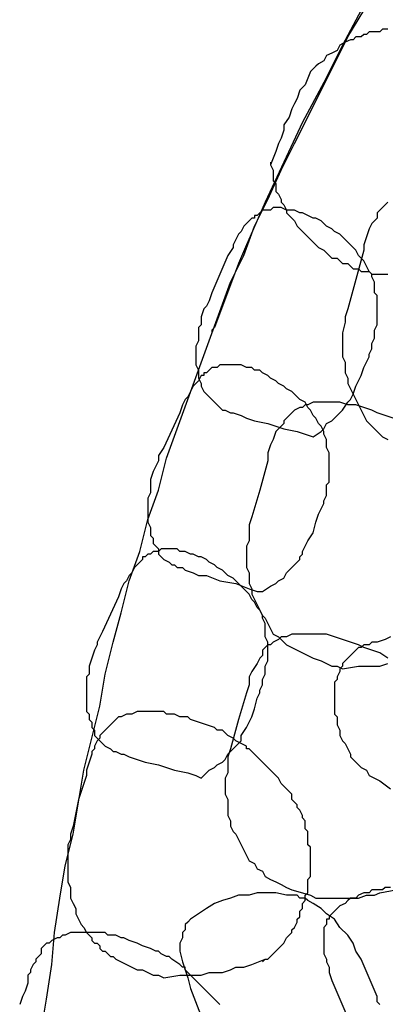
# Model space of a CAD drawing. Header units: millimetres. Extents: x 14 to 424, y 0 to 287.
# Tile 76 of 104: x 314.81 to 320.5, y 164.6 to 179.94. Entities that reach past the tile are written whole.
import ezdxf

# ---------------------------------------------------------------- set-up
doc = ezdxf.new("R2010")
doc.units = ezdxf.units.MM
doc.layers.add('PDF _0', color=7, linetype='Continuous')

msp = doc.modelspace()

# ---------------------------------------------------------------- linework, layer by layer
at = {"layer": 'PDF _0', "lineweight": 25}
for points in [[(320.17, 180.171), (319.838, 179.548), (319.547, 178.966), (319.215, 178.343), (318.924, 177.72), (318.633, 177.097), (318.342, 176.432), (318.218, 176.141), (318.093, 175.809), (317.844, 175.144), (317.802, 175.103), (317.802, 175.061)], [(315.144, 164.177), (315.227, 164.676), (315.31, 165.216), (315.351, 165.714), (315.434, 166.254), (315.518, 166.753), (315.642, 167.251), (315.725, 167.75), (315.808, 168.248), (315.933, 168.747), (316.058, 169.245), (316.141, 169.744), (316.265, 170.242), (316.39, 170.699), (316.515, 171.198), (316.681, 171.655), (316.805, 172.153), (316.972, 172.61), (317.096, 173.109), (317.262, 173.566), (317.429, 174.023), (317.595, 174.48), (317.761, 174.937), (317.927, 175.394), (318.093, 175.851), (318.301, 176.266), (318.467, 176.723), (318.675, 177.138), (318.883, 177.595), (319.09, 178.011), (319.298, 178.426), (319.506, 178.842), (319.713, 179.257), (319.921, 179.673), (320.17, 180.088)], [(320.544, 179.797), (320.503, 179.797), (320.461, 179.797), (320.42, 179.756), (320.378, 179.756), (320.337, 179.756), (320.295, 179.756), (320.253, 179.756), (320.212, 179.714), (320.17, 179.714), (320.129, 179.673), (320.087, 179.673), (320.046, 179.673), (320.004, 179.631), (319.963, 179.631), (319.88, 179.59), (319.796, 179.548), (319.755, 179.465), (319.672, 179.423), (319.589, 179.382), (319.547, 179.299), (319.464, 179.257), (319.423, 179.216), (319.34, 179.133), (319.256, 178.925), (319.173, 178.842), (319.132, 178.717), (319.09, 178.634), (319.049, 178.551), (319.007, 178.426), (318.924, 178.302), (318.924, 178.219), (318.883, 178.094), (318.841, 178.011), (318.799, 177.886), (318.716, 177.679)], [(318.716, 177.72), (318.716, 177.679), (318.758, 177.595), (318.758, 177.554), (318.758, 177.471), (318.758, 177.429), (318.799, 177.388), (318.799, 177.305), (318.799, 177.263), (318.841, 177.222), (318.883, 177.138), (318.883, 177.097), (318.924, 177.055), (318.966, 176.972), (318.966, 176.931), (319.007, 176.889), (319.049, 176.848), (319.09, 176.806), (319.132, 176.723), (319.173, 176.682), (319.215, 176.64), (319.256, 176.598), (319.298, 176.557), (319.34, 176.515), (319.381, 176.474), (319.423, 176.432), (319.464, 176.391), (319.547, 176.349), (319.589, 176.308), (319.63, 176.266), (319.672, 176.225), (319.755, 176.225), (319.796, 176.183), (319.838, 176.141), (319.921, 176.141), (319.963, 176.1), (320.004, 176.058), (320.087, 176.058), (320.129, 176.017), (320.212, 176.017), (320.253, 176.017), (320.295, 175.975), (320.378, 175.975), (320.42, 175.975), (320.461, 175.975), (320.544, 175.975)], [(320.544, 177.097), (320.503, 177.055), (320.461, 177.014), (320.42, 176.972), (320.378, 176.931), (320.378, 176.848), (320.295, 176.765), (320.253, 176.682), (320.212, 176.557), (320.17, 176.432), (320.17, 176.349), (320.046, 175.892), (319.921, 175.435), (319.88, 175.311), (319.88, 175.269), (319.88, 175.228), (319.838, 175.061), (319.838, 174.978), (319.838, 174.937), (319.838, 174.854), (319.838, 174.771), (319.838, 174.687), (319.88, 174.604), (319.88, 174.521), (319.88, 174.438), (319.921, 174.355), (319.921, 174.272), (319.963, 174.189), (320.004, 174.106), (320.046, 174.023), (320.087, 173.94), (320.129, 173.857), (320.17, 173.774), (320.212, 173.69), (320.253, 173.649), (320.337, 173.566), (320.378, 173.524), (320.461, 173.441), (320.544, 173.4)], [(320.627, 173.732), (320.503, 173.774), (320.378, 173.815), (320.295, 173.857), (320.17, 173.898), (320.046, 173.94), (319.921, 173.94), (319.796, 173.981), (319.672, 173.981), (319.547, 173.981), (319.506, 173.981), (319.423, 173.981), (319.381, 173.981), (319.298, 173.94), (319.256, 173.94), (319.215, 173.898), (319.173, 173.898), (319.09, 173.857), (319.049, 173.815), (319.007, 173.774), (318.966, 173.732), (318.924, 173.69), (318.924, 173.649), (318.883, 173.607), (318.799, 173.524), (318.758, 173.4), (318.716, 173.317), (318.675, 173.192), (318.675, 173.067), (318.55, 172.61), (318.426, 172.195), (318.384, 172.07), (318.384, 172.029), (318.384, 171.987), (318.384, 171.821), (318.342, 171.738), (318.342, 171.655), (318.342, 171.572), (318.342, 171.489), (318.342, 171.406), (318.384, 171.323), (318.384, 171.239), (318.384, 171.156), (318.426, 171.073), (318.426, 170.99), (318.467, 170.907), (318.509, 170.824), (318.55, 170.741), (318.592, 170.658), (318.633, 170.616), (318.675, 170.533), (318.716, 170.45), (318.758, 170.367), (318.841, 170.325), (318.924, 170.242), (318.966, 170.201), (319.049, 170.159), (319.132, 170.118), (319.215, 170.076), (319.298, 170.035), (319.381, 169.993), (319.506, 169.952), (319.672, 169.869), (319.755, 169.869), (319.838, 169.827), (320.087, 169.869), (320.295, 169.869), (320.42, 169.869), (320.544, 169.91)], [(320.544, 169.993), (320.42, 170.076), (320.295, 170.118), (320.17, 170.159), (320.087, 170.201), (319.963, 170.242), (319.838, 170.284), (319.713, 170.325), (319.589, 170.367), (319.464, 170.367), (319.34, 170.367), (319.215, 170.367), (319.173, 170.367), (319.09, 170.367), (319.049, 170.367), (318.966, 170.325), (318.924, 170.325), (318.883, 170.325), (318.841, 170.284), (318.758, 170.242), (318.716, 170.201), (318.675, 170.201), (318.633, 170.159), (318.592, 170.118), (318.592, 170.035), (318.55, 169.993), (318.509, 169.91), (318.426, 169.785), (318.384, 169.702), (318.384, 169.578), (318.342, 169.453), (318.218, 169.038), (318.093, 168.581), (318.052, 168.456), (318.052, 168.415), (318.052, 168.373), (318.052, 168.207), (318.01, 168.124), (318.01, 168.041), (318.01, 167.958), (318.01, 167.874), (318.052, 167.791), (318.052, 167.708), (318.052, 167.625), (318.052, 167.542), (318.093, 167.459), (318.093, 167.376), (318.135, 167.293), (318.176, 167.251), (318.218, 167.168), (318.259, 167.085), (318.301, 167.002), (318.342, 166.919), (318.384, 166.836), (318.467, 166.794), (318.509, 166.711), (318.592, 166.67), (318.633, 166.587), (318.716, 166.545), (318.799, 166.504), (318.883, 166.462), (318.966, 166.42), (319.049, 166.379), (319.215, 166.337), (319.34, 166.296), (319.423, 166.254), (319.506, 166.254), (319.755, 166.254), (320.004, 166.254), (320.087, 166.254), (320.212, 166.296), (320.337, 166.296), (320.42, 166.337), (320.669, 166.379)], [(320.586, 170.325), (320.503, 170.284), (320.378, 170.242), (320.337, 170.242), (320.295, 170.242), (320.253, 170.201), (320.17, 170.201), (320.129, 170.159), (320.087, 170.159), (320.046, 170.118), (320.004, 170.076), (319.963, 170.035), (319.921, 169.993), (319.88, 169.952), (319.838, 169.91), (319.838, 169.869), (319.796, 169.827), (319.796, 169.785), (319.755, 169.702), (319.755, 169.661), (319.713, 169.619), (319.713, 169.536), (319.713, 169.495), (319.713, 169.412), (319.713, 169.37), (319.713, 169.287), (319.713, 169.245), (319.713, 169.204), (319.713, 169.121), (319.755, 169.079), (319.755, 168.996), (319.755, 168.955), (319.796, 168.871), (319.796, 168.788), (319.838, 168.705), (319.88, 168.664), (319.921, 168.581), (319.963, 168.498), (319.963, 168.456), (320.004, 168.415), (320.046, 168.373), (320.129, 168.29), (320.212, 168.248), (320.253, 168.165), (320.337, 168.124), (320.42, 168.082), (320.586, 167.958)], [(318.592, 165.257), (318.633, 165.299), (318.675, 165.299), (318.716, 165.34), (318.758, 165.382), (318.799, 165.423), (318.841, 165.465), (318.883, 165.507), (318.924, 165.548), (318.966, 165.631), (319.007, 165.673), (319.049, 165.714), (319.049, 165.756), (319.09, 165.797), (319.132, 165.88), (319.132, 165.922), (319.173, 165.963), (319.173, 166.047), (319.215, 166.088), (319.215, 166.171), (319.256, 166.213), (319.256, 166.296), (319.298, 166.337), (319.298, 166.42), (319.298, 166.462), (319.298, 166.545), (319.34, 166.587), (319.34, 166.67), (319.34, 166.711), (319.34, 166.794), (319.34, 166.836), (319.34, 166.919), (319.34, 166.961), (319.34, 167.044), (319.298, 167.085), (319.298, 167.168), (319.298, 167.21), (319.298, 167.293), (319.256, 167.334), (319.256, 167.376), (319.256, 167.459), (319.215, 167.501), (319.215, 167.542), (319.173, 167.625), (319.132, 167.667), (319.132, 167.708), (319.09, 167.75), (319.049, 167.791), (319.049, 167.874), (319.007, 167.916), (318.966, 167.958), (318.883, 168.041), (318.841, 168.124), (318.758, 168.207), (318.675, 168.29), (318.592, 168.373), (318.426, 168.539), (318.384, 168.581), (318.342, 168.581), (318.342, 168.622), (318.259, 168.664), (318.176, 168.705), (318.135, 168.747), (318.052, 168.788), (318.01, 168.83), (317.969, 168.871), (317.886, 168.871), (317.844, 168.913), (317.719, 168.955), (317.595, 168.996), (317.47, 169.038), (317.429, 169.079), (317.345, 169.079), (317.304, 169.079), (317.221, 169.121), (317.179, 169.121), (317.096, 169.121), (317.055, 169.162), (316.972, 169.162), (316.93, 169.162), (316.847, 169.162), (316.805, 169.162), (316.764, 169.162), (316.681, 169.162), (316.639, 169.162), (316.556, 169.121), (316.515, 169.121), (316.473, 169.121), (316.39, 169.079), (316.348, 169.079), (316.307, 169.038), (316.265, 168.996), (316.224, 168.955), (316.182, 168.913), (316.141, 168.871), (316.099, 168.83), (316.058, 168.788), (316.058, 168.747), (316.016, 168.705), (315.975, 168.622), (315.975, 168.581), (315.933, 168.539), (315.933, 168.498), (315.891, 168.373), (315.85, 168.248), (315.85, 168.165), (315.808, 168.041), (315.725, 167.791), (315.684, 167.584), (315.642, 167.376), (315.601, 167.251), (315.601, 167.21), (315.601, 167.168), (315.559, 167.085), (315.559, 167.002), (315.559, 166.919), (315.559, 166.836), (315.559, 166.753), (315.559, 166.67), (315.559, 166.587), (315.559, 166.504), (315.601, 166.42), (315.601, 166.337), (315.601, 166.254), (315.642, 166.171), (315.684, 166.088), (315.684, 166.005), (315.725, 165.922), (315.767, 165.839), (315.808, 165.797), (315.85, 165.714), (315.891, 165.673), (315.933, 165.631), (315.933, 165.59), (315.975, 165.548), (316.016, 165.548), (316.058, 165.507), (316.058, 165.465), (316.099, 165.423), (316.141, 165.423), (316.182, 165.382), (316.224, 165.34), (316.265, 165.34), (316.307, 165.299), (316.39, 165.257), (316.473, 165.216), (316.556, 165.174), (316.639, 165.133), (316.722, 165.133), (316.805, 165.091), (316.888, 165.05), (316.972, 165.05), (317.055, 165.008), (317.304, 165.05), (317.387, 165.05), (317.512, 165.05), (317.636, 165.05), (317.761, 165.091), (317.844, 165.091), (317.969, 165.091), (318.093, 165.133), (318.176, 165.174), (318.301, 165.174), (318.426, 165.216), (318.633, 165.299)], [(320.586, 166.42), (320.503, 166.42), (320.461, 166.379), (320.378, 166.379), (320.295, 166.379), (320.253, 166.337), (320.17, 166.337), (320.087, 166.296), (320.046, 166.254), (319.963, 166.254), (319.921, 166.213), (319.88, 166.171), (319.796, 166.13), (319.755, 166.088), (319.713, 166.047), (319.672, 166.005), (319.63, 165.963), (319.63, 165.922), (319.589, 165.922), (319.589, 165.88), (319.589, 165.839), (319.547, 165.797), (319.547, 165.756), (319.547, 165.714), (319.547, 165.673), (319.547, 165.631), (319.547, 165.59), (319.547, 165.548), (319.547, 165.465), (319.547, 165.382), (319.589, 165.299), (319.589, 165.257), (319.63, 165.174), (319.63, 165.091), (319.672, 164.966), (319.921, 164.385)], [(320.42, 164.593), (320.378, 164.634), (320.378, 164.717), (320.253, 165.008), (320.129, 165.299), (320.046, 165.423), (320.004, 165.548), (319.921, 165.673), (319.796, 165.797), (319.713, 165.922), (319.589, 166.005), (319.506, 166.088), (319.381, 166.171), (319.298, 166.213), (319.256, 166.254), (319.173, 166.254), (319.132, 166.296), (318.966, 166.296), (318.799, 166.337), (318.675, 166.337), (318.509, 166.337), (318.384, 166.296), (318.218, 166.296), (318.093, 166.254), (317.969, 166.213), (317.844, 166.171), (317.719, 166.088), (317.595, 166.005), (317.47, 165.922), (317.429, 165.88), (317.387, 165.839), (317.387, 165.756), (317.345, 165.714), (317.345, 165.631), (317.304, 165.548), (317.304, 165.507), (317.304, 165.423), (317.345, 165.257), (317.387, 165.133), (317.429, 165.008), (317.47, 164.842), (317.678, 164.302)], [(317.927, 164.593), (317.844, 164.676), (317.761, 164.759), (317.678, 164.842), (317.595, 164.925), (317.429, 165.091), (317.387, 165.133), (317.387, 165.174), (317.345, 165.174), (317.304, 165.216), (317.179, 165.299), (317.138, 165.34), (317.096, 165.34), (317.013, 165.382), (316.972, 165.423), (316.93, 165.423), (316.847, 165.465), (316.722, 165.507), (316.639, 165.548), (316.515, 165.59), (316.432, 165.631), (316.39, 165.631), (316.307, 165.673), (316.265, 165.673), (316.182, 165.673), (316.141, 165.714), (316.058, 165.714), (316.016, 165.714), (315.933, 165.714), (315.891, 165.714), (315.85, 165.714), (315.767, 165.714), (315.725, 165.714), (315.642, 165.714), (315.601, 165.714), (315.518, 165.673), (315.476, 165.673), (315.434, 165.631), (315.393, 165.631), (315.31, 165.59), (315.268, 165.548), (315.227, 165.548), (315.185, 165.507), (315.144, 165.465), (315.144, 165.382), (315.102, 165.34), (315.061, 165.299), (315.061, 165.257), (315.019, 165.216), (314.978, 165.133), (314.978, 165.091), (314.936, 165.05), (314.936, 164.925), (314.894, 164.8), (314.853, 164.717), (314.811, 164.593)]]:
    msp.add_lwpolyline(points, dxfattribs=at)
for points in [[(319.381, 173.441), (319.506, 173.524), (319.547, 173.566), (319.589, 173.649), (319.672, 173.69), (319.713, 173.732), (319.755, 173.774), (319.838, 173.857), (319.921, 173.981), (319.963, 174.023), (320.004, 174.106), (320.046, 174.231), (320.129, 174.397), (320.17, 174.521), (320.253, 174.687), (320.253, 174.729), (320.295, 174.812), (320.295, 174.895), (320.337, 174.978), (320.337, 175.02), (320.337, 175.103), (320.378, 175.186), (320.378, 175.269), (320.378, 175.311), (320.378, 175.394), (320.378, 175.477), (320.378, 175.56), (320.378, 175.643), (320.337, 175.685), (320.337, 175.851), (320.295, 175.934), (320.295, 175.975), (320.253, 176.017), (320.212, 176.1), (320.17, 176.183), (320.129, 176.225), (320.087, 176.266), (320.046, 176.349), (320.004, 176.391), (319.963, 176.432), (319.88, 176.515), (319.838, 176.557), (319.796, 176.598), (319.713, 176.64), (319.672, 176.682), (319.589, 176.723), (319.547, 176.765), (319.506, 176.806), (319.423, 176.848), (319.381, 176.848), (319.298, 176.889), (319.215, 176.931), (319.173, 176.931), (319.09, 176.972), (319.049, 176.972), (318.966, 176.972), (318.883, 177.014), (318.841, 177.014), (318.758, 177.014), (318.716, 176.972), (318.675, 176.972), (318.633, 176.972), (318.592, 176.972), (318.55, 176.931), (318.509, 176.889), (318.467, 176.889), (318.467, 176.848), (318.426, 176.848), (318.384, 176.806), (318.342, 176.765), (318.301, 176.723), (318.259, 176.64), (318.218, 176.598), (318.176, 176.515), (318.135, 176.432), (318.135, 176.391), (318.052, 176.266), (317.802, 175.685), (317.761, 175.56), (317.719, 175.477), (317.678, 175.435), (317.636, 175.311), (317.636, 175.186), (317.595, 175.144), (317.595, 175.061), (317.595, 175.02), (317.595, 174.937), (317.553, 174.854), (317.553, 174.812), (317.553, 174.729), (317.553, 174.687), (317.553, 174.604), (317.553, 174.563), (317.595, 174.48), (317.595, 174.397), (317.595, 174.355), (317.636, 174.272), (317.636, 174.231), (317.678, 174.147), (317.719, 174.106), (317.761, 174.064), (317.802, 174.023), (317.844, 173.981), (317.886, 173.94), (317.927, 173.898), (317.969, 173.857), (318.01, 173.857), (318.093, 173.815), (318.135, 173.815), (318.259, 173.774), (318.342, 173.732), (318.467, 173.69), (318.675, 173.649), (318.924, 173.566), (319.132, 173.524), (319.256, 173.483)], [(318.592, 171.032), (318.716, 171.115), (318.799, 171.156), (318.841, 171.198), (318.924, 171.239), (318.966, 171.323), (319.007, 171.364), (319.049, 171.406), (319.173, 171.53), (319.173, 171.572), (319.215, 171.613), (319.215, 171.655), (319.298, 171.821), (319.381, 171.946), (319.423, 172.112), (319.464, 172.236), (319.506, 172.32), (319.547, 172.403), (319.547, 172.444), (319.589, 172.527), (319.589, 172.61), (319.589, 172.693), (319.63, 172.735), (319.63, 172.818), (319.63, 172.901), (319.63, 172.984), (319.63, 173.026), (319.63, 173.109), (319.63, 173.192), (319.589, 173.275), (319.589, 173.4), (319.547, 173.483), (319.547, 173.524), (319.506, 173.607), (319.464, 173.649), (319.423, 173.732), (319.381, 173.774), (319.34, 173.857), (319.298, 173.898), (319.256, 173.981), (319.173, 174.023), (319.132, 174.064), (319.09, 174.106), (319.049, 174.147), (318.966, 174.189), (318.924, 174.231), (318.841, 174.272), (318.799, 174.314), (318.716, 174.355), (318.675, 174.397), (318.592, 174.438), (318.55, 174.48), (318.467, 174.48), (318.426, 174.521), (318.342, 174.521), (318.259, 174.563), (318.218, 174.563), (318.135, 174.563), (318.093, 174.563), (318.01, 174.563), (317.969, 174.563), (317.927, 174.563), (317.886, 174.521), (317.844, 174.521), (317.802, 174.521), (317.761, 174.48), (317.719, 174.438), (317.678, 174.438), (317.678, 174.397), (317.636, 174.397), (317.595, 174.314), (317.553, 174.272), (317.512, 174.231), (317.47, 174.147), (317.429, 174.064), (317.387, 174.023), (317.345, 173.94), (317.304, 173.815), (317.055, 173.275), (316.972, 173.15), (316.972, 173.067), (316.93, 172.984), (316.888, 172.901), (316.847, 172.777), (316.847, 172.693), (316.847, 172.652), (316.847, 172.569), (316.805, 172.486), (316.805, 172.444), (316.805, 172.361), (316.805, 172.32), (316.805, 172.236), (316.805, 172.195), (316.805, 172.112), (316.847, 172.029), (316.847, 171.987), (316.847, 171.904), (316.888, 171.863), (316.888, 171.779), (316.93, 171.738), (316.972, 171.696), (316.972, 171.613), (317.013, 171.572), (317.055, 171.53), (317.138, 171.489), (317.179, 171.447), (317.221, 171.447), (317.262, 171.406), (317.345, 171.406), (317.387, 171.364), (317.512, 171.323), (317.595, 171.281), (317.719, 171.281), (317.927, 171.198), (318.176, 171.156), (318.384, 171.073), (318.509, 171.032)], [(317.636, 168.124), (317.761, 168.248), (317.844, 168.29), (317.886, 168.331), (317.969, 168.373), (318.01, 168.415), (318.052, 168.498), (318.093, 168.539), (318.218, 168.664), (318.259, 168.705), (318.259, 168.788), (318.342, 168.913), (318.426, 169.079), (318.467, 169.204), (318.509, 169.37), (318.55, 169.453), (318.55, 169.495), (318.592, 169.578), (318.592, 169.661), (318.633, 169.744), (318.633, 169.785), (318.633, 169.869), (318.675, 169.952), (318.675, 170.035), (318.675, 170.076), (318.675, 170.159), (318.675, 170.242), (318.633, 170.325), (318.633, 170.409), (318.633, 170.533), (318.592, 170.616), (318.592, 170.658), (318.55, 170.741), (318.509, 170.782), (318.467, 170.866), (318.426, 170.907), (318.384, 170.99), (318.342, 171.032), (318.301, 171.073), (318.218, 171.156), (318.176, 171.198), (318.135, 171.239), (318.052, 171.281), (318.01, 171.323), (317.969, 171.364), (317.886, 171.406), (317.844, 171.447), (317.761, 171.489), (317.719, 171.53), (317.636, 171.572), (317.595, 171.572), (317.512, 171.613), (317.47, 171.613), (317.387, 171.655), (317.304, 171.655), (317.262, 171.696), (317.179, 171.696), (317.096, 171.696), (317.055, 171.696), (317.013, 171.696), (316.972, 171.655), (316.93, 171.655), (316.888, 171.655), (316.847, 171.613), (316.805, 171.613), (316.764, 171.572), (316.722, 171.572), (316.722, 171.53), (316.681, 171.489), (316.639, 171.447), (316.598, 171.406), (316.556, 171.323), (316.515, 171.281), (316.473, 171.198), (316.432, 171.156), (316.39, 171.073), (316.348, 170.949), (316.099, 170.409), (316.016, 170.242), (316.016, 170.201), (315.975, 170.118), (315.933, 169.993), (315.891, 169.869), (315.891, 169.827), (315.891, 169.744), (315.85, 169.702), (315.85, 169.619), (315.85, 169.578), (315.85, 169.495), (315.85, 169.412), (315.85, 169.37), (315.85, 169.287), (315.85, 169.245), (315.85, 169.162), (315.891, 169.121), (315.891, 169.038), (315.933, 168.996), (315.933, 168.913), (315.975, 168.871), (315.975, 168.788), (316.016, 168.747), (316.058, 168.705), (316.099, 168.664), (316.141, 168.622), (316.224, 168.581), (316.265, 168.539), (316.307, 168.539), (316.39, 168.498), (316.432, 168.498), (316.515, 168.456), (316.639, 168.415), (316.764, 168.373), (316.972, 168.331), (317.221, 168.248), (317.429, 168.207), (317.553, 168.165)]]:
    msp.add_lwpolyline(points, close=True, dxfattribs=at)

doc.saveas('drawing.dxf')
